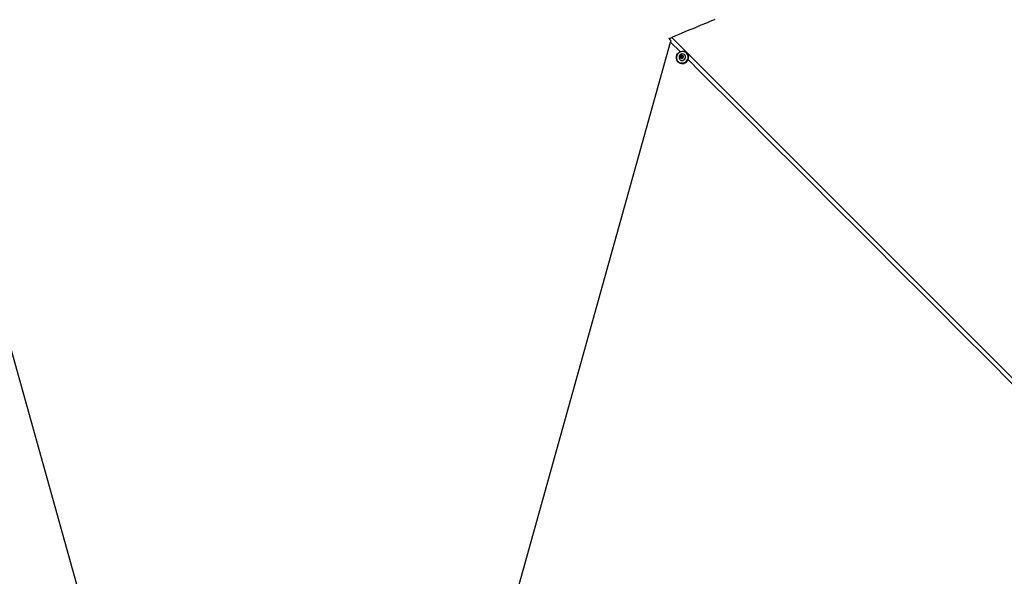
# Paper-space layout '4M DUO In Ground Anchor' of a CAD drawing. Header units: millimetres. Extents: x 20 to 26560, y 40 to 17993.
# Tile 73 of 89: x 8314 to 11090, y 14576 to 16146. Entities that reach past the tile are written whole.
import ezdxf

# ---------------------------------------------------------------- set-up
doc = ezdxf.new("R2010")
doc.units = ezdxf.units.MM
doc.layers.add('COMPONENT_GEOMETRY', color=7, linetype='Continuous')
doc.styles.add('SLDTEXTSTYLE0', font='TXT', dxfattribs={"width": 0.75})
doc.dimstyles.new('SLDDIMSTYLE0', dxfattribs={"dimtxt": 150, "dimasz": 6.604, "dimexe": 0, "dimexo": 0.0625, "dimgap": 37.5, "dimtad": 0, "dimtih": 1, "dimtoh": 1, "dimdec": 0, "dimlfac": 0.5, "dimrnd": 1e-09, "dimzin": 12, "dimdsep": 46, "dimtxsty": 'SLDTEXTSTYLE0', "dimsah": 1, "dimcen": 0.09, "dimadec": 0, "dimazin": 3, "dimtfac": 1, "dimtdec": 0, "dimtofl": 0, "dimtmove": 0, "dimatfit": 3, "dimfxl": 1, "dimfrac": 2, "dimtolj": 1, "dimtzin": 12, "dimarcsym": 0})

# ---------------------------------------------------------------- blocks, each defined once
blk = doc.blocks.new('_D_15')
at = {"layer": 'COMPONENT_GEOMETRY', "color": 7, "ltscale": 2}
for p, q in [((1221.2, 13267), (1221.2, 17923.1)), ((1221.2, 17916.7), (8876.8, 17916.7)), ((16975.8, 17916.7), (9320.1, 17916.7)), ((16975.8, 13267), (16975.8, 17923.1))]:
    blk.add_line(p, q, dxfattribs=at)
for points in [[(1221.2, 17916.7), (1227.8, 17915.7), (1227.8, 17917.8)], [(16975.8, 17916.7), (16969.1, 17917.8), (16969.1, 17915.7)]]:
    blk.add_solid(points, dxfattribs=at)
at = {"layer": 'COMPONENT_GEOMETRY', "color": 7, "ltscale": 2, "insert": (8876.8, 17991), "char_height": 150, "attachment_point": 1, "style": 'SLDTEXTSTYLE0'}
blk.add_mtext('7877', dxfattribs=at)

psp = doc.layouts.new('4M DUO In Ground Anchor')

# ---------------------------------------------------------------- linework, layer by layer
at = {"color": 7, "linetype": 'Continuous', "lineweight": 25, "ltscale": 2}
for p, q in [((8816.15, 13332.22), (8047.56, 16082.34)), ((9380.77, 13332.22), (10149.36, 16082.34)), ((10149.36, 16082.34), (10150.55, 16086.35)), ((10195.52, 16051.07), (10194.72, 16051.87)), ((10170.03, 16027.06), (10170.82, 16026.27)), ((10175.46, 16032.94), (10175.57, 16032.83)), ((10177.86, 16041.87), (10180.49, 16044.13)), ((10178.35, 16038.59), (10177.86, 16041.87)), ((10178.64, 16041.1), (10177.86, 16041.87)), ((10181.47, 16037.57), (10178.35, 16038.59)), ((10178.64, 16041.1), (10179.95, 16042.23)), ((10178.89, 16039.46), (10178.64, 16041.1)), ((10179.05, 16038.37), (10178.89, 16039.46)), ((10179.95, 16042.23), (10181.27, 16043.35)), ((10180.49, 16044.13), (10183.61, 16043.1)), ((10181.27, 16043.35), (10180.49, 16044.13)), ((10181.27, 16043.35), (10182.83, 16042.84)), ((10184.1, 16039.82), (10181.47, 16037.57)), ((10182.83, 16042.84), (10183.69, 16042.56)), ((10183.61, 16043.1), (10184.1, 16039.82)), ((10188.98, 16046.3), (10188.87, 16046.41))]:
    psp.add_line(p, q, dxfattribs=at)
at = {"color": 8, "linetype": 'Continuous', "lineweight": 25, "ltscale": 2}
psp.add_line((10176.73, 16054.97), (10149.36, 16082.34), dxfattribs=at)
at = {"color": 7, "linetype": 'Continuous', "lineweight": 25, "ltscale": 2, "flags": 128}
for points in [[(10273.63, 16145.85), (10258.11, 16139.42), (10250.35, 16136.21), (10234.84, 16129.78), (10227.08, 16126.57), (10211.56, 16120.14), (10203.8, 16116.93), (10196.04, 16113.71), (10180.52, 16107.29), (10172.77, 16104.07), (10162.64, 16099.88), (10152.52, 16095.68)], [(10150.55, 16086.35), (10147.76, 16089.14), (10144.75, 16092.15)], [(10144.91, 16091.75), (10147.88, 16088.78), (10150.84, 16085.82)], [(10170, 16027.09), (10167.92, 16029.68), (10166.43, 16032.66), (10165.6, 16035.93), (10165.45, 16039.34), (10166, 16042.75), (10167.22, 16046.03), (10169.05, 16049.05), (10171.43, 16051.66), (10174.26, 16053.78), (10177.43, 16055.32), (10180.79, 16056.2), (10184.22, 16056.4), (10187.57, 16055.91), (10190.71, 16054.74), (10193.51, 16052.95), (10195.86, 16050.6), (10197.65, 16047.8), (10198.81, 16044.66), (10199.31, 16041.3), (10199.11, 16037.87), (10198.22, 16034.51), (10196.69, 16031.35), (10194.57, 16028.52), (10191.95, 16026.14), (10188.94, 16024.3), (10185.66, 16023.08), (10182.24, 16022.54), (10178.83, 16022.69), (10175.57, 16023.52), (10172.58, 16025.01), (10170, 16027.09)], [(10170.18, 16027.47), (10172.71, 16025.44), (10175.62, 16023.99), (10178.81, 16023.17), (10182.15, 16023.03), (10185.48, 16023.56), (10188.69, 16024.74), (10191.63, 16026.54), (10194.19, 16028.87), (10196.26, 16031.63), (10197.76, 16034.72), (10198.62, 16038.01), (10198.82, 16041.36), (10198.34, 16044.64), (10197.2, 16047.71), (10195.45, 16050.45), (10193.16, 16052.74), (10190.42, 16054.49), (10187.35, 16055.63), (10184.08, 16056.11), (10180.73, 16055.92), (10177.44, 16055.05), (10174.35, 16053.56), (10171.58, 16051.48), (10169.26, 16048.93), (10167.46, 16045.98), (10166.27, 16042.78), (10165.74, 16039.44), (10165.88, 16036.11), (10166.7, 16032.92), (10168.15, 16030), (10170.18, 16027.47)], [(10170.8, 16026.3), (10173.38, 16024.22), (10176.37, 16022.73), (10179.63, 16021.89), (10183.04, 16021.75), (10186.45, 16022.29), (10189.73, 16023.51), (10192.74, 16025.34), (10195.36, 16027.72), (10197.48, 16030.55), (10199.02, 16033.72), (10199.9, 16037.08), (10200.1, 16040.51), (10199.61, 16043.87), (10198.44, 16047.01), (10196.65, 16049.81), (10195.52, 16051.07)], [(10176.44, 16046.49), (10174.71, 16044.57), (10173.53, 16042.29), (10172.99, 16039.81), (10173.13, 16037.32), (10173.94, 16035.01), (10175.36, 16033.04), (10177.29, 16031.56), (10179.57, 16030.69), (10182.05, 16030.48), (10184.54, 16030.96), (10186.85, 16032.08), (10188.81, 16033.76), (10190.28, 16035.88), (10191.15, 16038.29), (10191.35, 16040.79), (10190.87, 16043.22), (10189.74, 16045.38), (10188.06, 16047.11), (10185.93, 16048.3), (10183.53, 16048.84), (10181.02, 16048.71), (10178.6, 16047.91), (10176.44, 16046.49)], [(10178.12, 16044.26), (10176.96, 16042.81), (10176.41, 16041.07), (10176.56, 16039.3), (10177.38, 16037.76), (10178.75, 16036.69), (10180.46, 16036.25), (10182.25, 16036.52), (10183.84, 16037.44), (10185, 16038.88), (10185.55, 16040.62), (10185.41, 16042.4), (10184.59, 16043.94), (10183.22, 16045.01), (10181.51, 16045.44), (10179.72, 16045.18), (10178.12, 16044.26)]]:
    psp.add_lwpolyline(points, dxfattribs=at)
at = {"color": 8, "linetype": 'Continuous', "lineweight": 25, "ltscale": 2, "flags": 128}
psp.add_lwpolyline([(10152.52, 16095.68), (10542.26, 15705.94), (10932, 15316.19), (11321.74, 14926.44), (11711.47, 14536.68), (12101.19, 14146.92), (12490.87, 13757.13), (12550.1, 13697.79)], dxfattribs=at)
at = {"color": 7, "linetype": 'Continuous', "lineweight": 25, "ltscale": 4}
for centre, radius, start, end in [((10181.94, 16039.87), 3.08, 130.08099, 187.70511), ((10181.56, 16039.85), 2.7, 188.3306, 216.15064), ((10181.94, 16039.98), 3, 72.7448, 131.38823), ((10182, 16040.31), 2.66, 49.64022, 71.91499)]:
    psp.add_arc(centre, radius, start, end, dxfattribs=at)
at = {"color": 7, "linetype": 'Continuous', "lineweight": 25, "ltscale": 2}
for points, knots in [([(10144.75, 16092.15), (10145.99, 16092.76), (10148.54, 16093.99), (10151.17, 16095.11), (10152.52, 16095.68)], [0, 0, 0, 0, 0.4896952, 1, 1, 1, 1]), ([(10144.91, 16091.75), (10144.89, 16091.8), (10144.83, 16091.94), (10144.78, 16092.07), (10144.75, 16092.15)], [0, 0, 0, 0, 0.4193022, 1, 1, 1, 1])]:
    psp.add_open_spline(points, degree=3, knots=knots, dxfattribs=at)
at = {"color": 8, "linetype": 'Continuous', "lineweight": 25, "ltscale": 2}
psp.add_open_spline([(12542.93, 13689.14), (12483.47, 13748.54), (12339.25, 13892.64), (12110.34, 14121.51), (11856.12, 14375.67), (11601.92, 14629.85), (11049.43, 15182.29), (10581.69, 15650.03), (10198.68, 16033.03)], degree=3, knots=[0, 0, 0, 0, 0.07606189, 0.18450171, 0.29294151, 0.4013813, 0.50982108, 1, 1, 1, 1], dxfattribs=at)

# ---------------------------------------------------------------- dimensions: what is measured, and where the dimension line sits
at = {"layer": 'COMPONENT_GEOMETRY', "color": 7, "ltscale": 2}
dim = psp.add_linear_dim(base=(16975.75, 17916.75), p1=(1221.17, 13264.43), p2=(16975.75, 13264.43), angle=0, dimstyle='SLDDIMSTYLE0', dxfattribs=at)
dim.commit()
dim.dimension.update_dxf_attribs({"geometry": '_D_15', "text_midpoint": (9098.46, 17916.75), "dimtype": 160})

doc.saveas('drawing.dxf')
